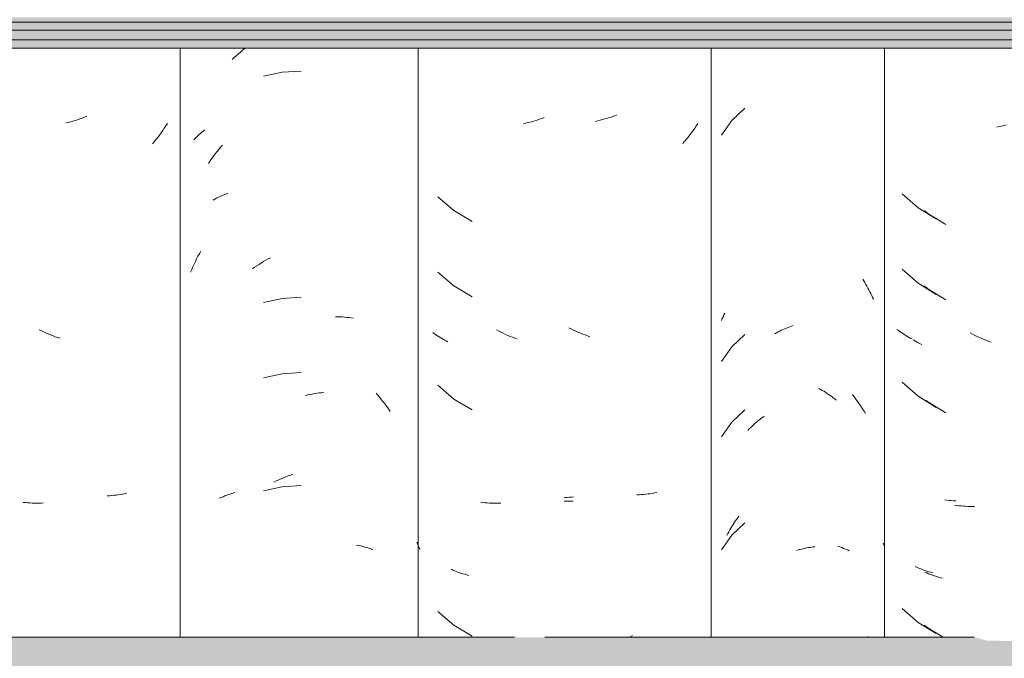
# Model space of a CAD drawing. Header units: metres. Extents: x -28.2 to -1.6, y -1.6 to 5.9.
# Tile 51 of 88: x -16.625 to -16.231, y 3.005 to 3.261. Entities that reach past the tile are written whole.
import ezdxf

# ---------------------------------------------------------------- set-up
doc = ezdxf.new("R2010")
doc.units = ezdxf.units.M
doc.layers.add('A-GLAZ-CWMG', color=7, linetype='Continuous', lineweight=5)
doc.layers.add('A-ROOF', color=7, linetype='Continuous', lineweight=5)

# ---------------------------------------------------------------- blocks, each defined once
blk = doc.blocks.new('FP_103-CASA 4')
at = {"layer": 'A-GLAZ-CWMG', "color": 9, "true_color": 0xc0c0c0}
for p, q in [((-17.35493, 3.19091), (-17.3486, 3.18534)), ((-17.3486, 3.18534), (-17.34143, 3.18088)), ((-17.35493, 3.16077), (-17.3486, 3.1552)), ((-17.3486, 3.1552), (-17.34143, 3.15074)), ((-17.35637, 3.13622), (-17.35698, 3.13669)), ((-17.35574, 3.13577), (-17.35637, 3.13622)), ((-17.3551, 3.13532), (-17.35574, 3.13577)), ((-17.35445, 3.13489), (-17.3551, 3.13532)), ((-17.35378, 3.13447), (-17.35445, 3.13489)), ((-17.3531, 3.13406), (-17.35378, 3.13447)), ((-17.35242, 3.13367), (-17.3531, 3.13406)), ((-17.35172, 3.13328), (-17.35242, 3.13367)), ((-17.351, 3.13291), (-17.35172, 3.13328)), ((-17.35493, 3.11556), (-17.3486, 3.10999)), ((-17.3486, 3.10999), (-17.34143, 3.10553)), ((-17.33712, 3.06844), (-17.33799, 3.06856)), ((-17.33624, 3.06833), (-17.33712, 3.06844)), ((-17.33536, 3.06825), (-17.33624, 3.06833)), ((-17.33447, 3.06818), (-17.33536, 3.06825)), ((-17.33358, 3.06812), (-17.33447, 3.06818)), ((-17.36231, 3.05061), (-17.36261, 3.05129)), ((-17.362, 3.04993), (-17.36231, 3.05061)), ((-17.34903, 3.04155), (-17.34977, 3.04188)), ((-17.34827, 3.04123), (-17.34903, 3.04155)), ((-17.34751, 3.04092), (-17.34827, 3.04123)), ((-17.34674, 3.04063), (-17.34751, 3.04092)), ((-17.34596, 3.04035), (-17.34674, 3.04063)), ((-17.34516, 3.04008), (-17.34596, 3.04035)), ((-17.34436, 3.03983), (-17.34516, 3.04008)), ((-17.34355, 3.03959), (-17.34436, 3.03983)), ((-17.34273, 3.03937), (-17.34355, 3.03959)), ((-17.35493, 3.02513), (-17.3486, 3.01956)), ((-17.3486, 3.01956), (-17.34143, 3.0151))]:
    blk.add_line(p, q, dxfattribs=at)
blk = doc.blocks.new('FP_104-CASA 4')
at = {"layer": 'A-GLAZ-CWMG', "color": 9, "true_color": 0xc0c0c0}
for p, q in [((-17.41785, 3.22515), (-17.42309, 3.22025)), ((-17.42309, 3.22025), (-17.4272, 3.21438)), ((-17.37075, 3.15684), (-17.3703, 3.15614)), ((-17.3703, 3.15614), (-17.36987, 3.15544)), ((-17.36987, 3.15544), (-17.36945, 3.15472)), ((-17.36945, 3.15472), (-17.36904, 3.154)), ((-17.36904, 3.154), (-17.36864, 3.15328)), ((-17.36864, 3.15328), (-17.36825, 3.15254)), ((-17.36825, 3.15254), (-17.36787, 3.1518)), ((-17.36787, 3.1518), (-17.3675, 3.15105)), ((-17.3675, 3.15105), (-17.36714, 3.15029)), ((-17.36714, 3.15029), (-17.36679, 3.14953)), ((-17.36679, 3.14953), (-17.36645, 3.14876)), ((-17.4272, 3.14032), (-17.42689, 3.14106)), ((-17.42689, 3.14106), (-17.42656, 3.14179)), ((-17.42656, 3.14179), (-17.42623, 3.14252)), ((-17.42623, 3.14252), (-17.42589, 3.14324)), ((-17.40257, 3.13667), (-17.40191, 3.13698)), ((-17.40191, 3.13698), (-17.40124, 3.13726)), ((-17.40124, 3.13726), (-17.40058, 3.13754)), ((-17.40058, 3.13754), (-17.39991, 3.1378)), ((-17.39991, 3.1378), (-17.39924, 3.13805)), ((-17.39924, 3.13805), (-17.39857, 3.13829)), ((-17.41785, 3.13472), (-17.42309, 3.12982)), ((-17.40585, 3.13498), (-17.4052, 3.13534)), ((-17.4052, 3.13534), (-17.40454, 3.13569)), ((-17.40454, 3.13569), (-17.40389, 3.13603)), ((-17.40389, 3.13603), (-17.40323, 3.13636)), ((-17.40323, 3.13636), (-17.40257, 3.13667)), ((-17.42309, 3.12982), (-17.4272, 3.12395)), ((-17.38825, 3.11309), (-17.3876, 3.11273)), ((-17.3876, 3.11273), (-17.38696, 3.11235)), ((-17.38696, 3.11235), (-17.38631, 3.11196)), ((-17.38631, 3.11196), (-17.38567, 3.11156)), ((-17.38567, 3.11156), (-17.38504, 3.11115)), ((-17.38504, 3.11115), (-17.38441, 3.11072)), ((-17.38441, 3.11072), (-17.38378, 3.11029)), ((-17.38378, 3.11029), (-17.38316, 3.10984)), ((-17.38316, 3.10984), (-17.38255, 3.10938)), ((-17.38255, 3.10938), (-17.38194, 3.10891)), ((-17.38194, 3.10891), (-17.38133, 3.10842)), ((-17.41785, 3.10458), (-17.42309, 3.09967)), ((-17.41143, 3.10108), (-17.41081, 3.10155)), ((-17.41081, 3.10155), (-17.4102, 3.10201)), ((-17.42309, 3.09967), (-17.4272, 3.09381)), ((-17.41554, 3.09746), (-17.41497, 3.09801)), ((-17.41497, 3.09801), (-17.41439, 3.09855)), ((-17.41439, 3.09855), (-17.41381, 3.09908)), ((-17.41381, 3.09908), (-17.41322, 3.0996)), ((-17.41322, 3.0996), (-17.41263, 3.1001)), ((-17.41263, 3.1001), (-17.41203, 3.10059)), ((-17.41203, 3.10059), (-17.41143, 3.10108)), ((-17.41665, 3.09633), (-17.4161, 3.0969)), ((-17.4161, 3.0969), (-17.41554, 3.09746)), ((-17.41785, 3.05936), (-17.42309, 3.05446)), ((-17.42304, 3.05796), (-17.4226, 3.05865)), ((-17.4226, 3.05865), (-17.42214, 3.05934)), ((-17.42214, 3.05934), (-17.42168, 3.06001)), ((-17.42168, 3.06001), (-17.42121, 3.06068)), ((-17.42121, 3.06068), (-17.42073, 3.06134)), ((-17.42073, 3.06134), (-17.42024, 3.06199)), ((-17.42309, 3.05446), (-17.4272, 3.04859)), ((-17.42511, 3.05436), (-17.42471, 3.0551)), ((-17.42471, 3.0551), (-17.42431, 3.05582)), ((-17.42431, 3.05582), (-17.4239, 3.05654)), ((-17.4239, 3.05654), (-17.42347, 3.05725)), ((-17.42347, 3.05725), (-17.42304, 3.05796)), ((-17.39718, 3.04832), (-17.3965, 3.04852)), ((-17.3965, 3.04852), (-17.39583, 3.0487)), ((-17.39583, 3.0487), (-17.39516, 3.04887)), ((-17.39516, 3.04887), (-17.39449, 3.04903)), ((-17.39449, 3.04903), (-17.39382, 3.04918)), ((-17.39382, 3.04918), (-17.39315, 3.04931)), ((-17.39315, 3.04931), (-17.39249, 3.04944)), ((-17.39249, 3.04944), (-17.39182, 3.04954)), ((-17.39182, 3.04954), (-17.39116, 3.04964)), ((-17.39116, 3.04964), (-17.3905, 3.04972)), ((-17.3905, 3.04972), (-17.38984, 3.0498)), ((-17.36886, 3.01393), (-17.36845, 3.01358))]:
    blk.add_line(p, q, dxfattribs=at)
blk = doc.blocks.new('FP_105-CASA 4')
at = {"layer": 'A-GLAZ-CWMG', "color": 9, "true_color": 0xc0c0c0}
for p, q in [((-17.4766, 3.22015), (-17.47754, 3.21993)), ((-17.47565, 3.22037), (-17.4766, 3.22015)), ((-17.47471, 3.22062), (-17.47565, 3.22037)), ((-17.47377, 3.22088), (-17.47471, 3.22062)), ((-17.47283, 3.22116), (-17.47377, 3.22088)), ((-17.47189, 3.22146), (-17.47283, 3.22116)), ((-17.47095, 3.22178), (-17.47189, 3.22146)), ((-17.47001, 3.22211), (-17.47095, 3.22178)), ((-17.46908, 3.22246), (-17.47001, 3.22211)), ((-17.43857, 3.21627), (-17.43923, 3.21537)), ((-17.43792, 3.21719), (-17.43857, 3.21627)), ((-17.43728, 3.21812), (-17.43792, 3.21719)), ((-17.43666, 3.21905), (-17.43728, 3.21812)), ((-17.44199, 3.21188), (-17.44271, 3.21104)), ((-17.44128, 3.21273), (-17.44199, 3.21188)), ((-17.44058, 3.2136), (-17.44128, 3.21273)), ((-17.4399, 3.21448), (-17.44058, 3.2136)), ((-17.43923, 3.21537), (-17.4399, 3.21448)), ((-17.48729, 3.13689), (-17.48821, 3.13735)), ((-17.48637, 3.13645), (-17.48729, 3.13689)), ((-17.48545, 3.13602), (-17.48637, 3.13645)), ((-17.48453, 3.13561), (-17.48545, 3.13602)), ((-17.4836, 3.13522), (-17.48453, 3.13561)), ((-17.48267, 3.13484), (-17.4836, 3.13522)), ((-17.48173, 3.13449), (-17.48267, 3.13484)), ((-17.48079, 3.13414), (-17.48173, 3.13449)), ((-17.47986, 3.13382), (-17.48079, 3.13414)), ((-17.46011, 3.07063), (-17.46101, 3.07059)), ((-17.45921, 3.07068), (-17.46011, 3.07063)), ((-17.45832, 3.07074), (-17.45921, 3.07068)), ((-17.45743, 3.07082), (-17.45832, 3.07074)), ((-17.45656, 3.07092), (-17.45743, 3.07082)), ((-17.45568, 3.07103), (-17.45656, 3.07092)), ((-17.45482, 3.07116), (-17.45568, 3.07103)), ((-17.45396, 3.0713), (-17.45482, 3.07116)), ((-17.45311, 3.07146), (-17.45396, 3.0713)), ((-17.48918, 3.068), (-17.49008, 3.06801)), ((-17.48827, 3.068), (-17.48918, 3.068)), ((-17.48735, 3.06802), (-17.48827, 3.068)), ((-17.48643, 3.06805), (-17.48735, 3.06802)), ((-17.4628, 3.01426), (-17.46372, 3.0138))]:
    blk.add_line(p, q, dxfattribs=at)
blk = doc.blocks.new('Rectangular Mullion - Telha Fibrocimento - Ondulada-V99-CASA 4')
at = {"layer": 'A-GLAZ-CWMG'}
for p, q in [((-17.43132, 3.0136), (-17.43132, 3.24922)), ((-17.3621, 3.0136), (-17.3621, 3.24922))]:
    blk.add_line(p, q, dxfattribs=at)
for name in ['FP_105-CASA 4', 'FP_104-CASA 4', 'FP_103-CASA 4']:
    blk.add_blockref(name, (0, 0), dxfattribs=at)
blk = doc.blocks.new('FP_114-CASA 4')
at = {"layer": 'A-GLAZ-CWMG', "color": 9, "true_color": 0xc0c0c0}
for p, q in [((-17.62033, 3.24693), (-17.61949, 3.24765)), ((-17.61949, 3.24765), (-17.61865, 3.24836)), ((-17.61865, 3.24836), (-17.61779, 3.24906)), ((-17.62279, 3.24465), (-17.62198, 3.24542)), ((-17.62198, 3.24542), (-17.62116, 3.24618)), ((-17.62116, 3.24618), (-17.62033, 3.24693)), ((-17.60286, 3.23956), (-17.61033, 3.23794)), ((-17.59523, 3.24002), (-17.60286, 3.23956)), ((-17.63546, 3.2151), (-17.63488, 3.21558)), ((-17.63488, 3.21558), (-17.63428, 3.21605)), ((-17.63428, 3.21605), (-17.63367, 3.21651)), ((-17.63815, 3.21253), (-17.63764, 3.21307)), ((-17.63764, 3.21307), (-17.63712, 3.21359)), ((-17.63712, 3.21359), (-17.63658, 3.2141)), ((-17.63658, 3.2141), (-17.63603, 3.21461)), ((-17.63603, 3.21461), (-17.63546, 3.2151)), ((-17.62957, 3.20688), (-17.62887, 3.20778)), ((-17.62887, 3.20778), (-17.62815, 3.20867)), ((-17.62815, 3.20867), (-17.62741, 3.20955)), ((-17.62741, 3.20955), (-17.62667, 3.21042)), ((-17.63228, 3.20312), (-17.63162, 3.20408)), ((-17.63162, 3.20408), (-17.63095, 3.20503)), ((-17.63095, 3.20503), (-17.63027, 3.20596)), ((-17.63027, 3.20596), (-17.62957, 3.20688)), ((-17.63041, 3.18847), (-17.62972, 3.18885)), ((-17.62972, 3.18885), (-17.62901, 3.18922)), ((-17.62901, 3.18922), (-17.62829, 3.18958)), ((-17.62829, 3.18958), (-17.62756, 3.18992)), ((-17.62756, 3.18992), (-17.62682, 3.19025)), ((-17.62682, 3.19025), (-17.62607, 3.19056)), ((-17.62607, 3.19056), (-17.6253, 3.19086)), ((-17.6253, 3.19086), (-17.62453, 3.19115)), ((-17.63752, 3.16389), (-17.637, 3.16494)), ((-17.637, 3.16494), (-17.63646, 3.16598)), ((-17.63646, 3.16598), (-17.63591, 3.167)), ((-17.63591, 3.167), (-17.63535, 3.16802)), ((-17.6093, 3.16439), (-17.60838, 3.1649)), ((-17.60838, 3.1649), (-17.60745, 3.1654)), ((-17.63944, 3.1596), (-17.63898, 3.16069)), ((-17.63898, 3.16069), (-17.63851, 3.16176)), ((-17.63851, 3.16176), (-17.63802, 3.16283)), ((-17.63802, 3.16283), (-17.63752, 3.16389)), ((-17.61473, 3.16094), (-17.61384, 3.16155)), ((-17.61384, 3.16155), (-17.61295, 3.16216)), ((-17.61295, 3.16216), (-17.61204, 3.16274)), ((-17.61204, 3.16274), (-17.61114, 3.16331)), ((-17.61114, 3.16331), (-17.61022, 3.16386)), ((-17.61022, 3.16386), (-17.6093, 3.16439)), ((-17.60286, 3.14914), (-17.61033, 3.14752)), ((-17.59523, 3.1496), (-17.60286, 3.14914)), ((-17.58147, 3.1418), (-17.58056, 3.14178)), ((-17.58056, 3.14178), (-17.57966, 3.14174)), ((-17.57966, 3.14174), (-17.57876, 3.14169)), ((-17.57876, 3.14169), (-17.57787, 3.14162)), ((-17.57787, 3.14162), (-17.57698, 3.14153)), ((-17.57698, 3.14153), (-17.5761, 3.14143)), ((-17.5761, 3.14143), (-17.57523, 3.1413)), ((-17.57523, 3.1413), (-17.57437, 3.14117)), ((-17.60286, 3.11899), (-17.61033, 3.11737)), ((-17.59523, 3.11945), (-17.60286, 3.11899)), ((-17.59368, 3.11028), (-17.59273, 3.1105)), ((-17.59273, 3.1105), (-17.59177, 3.11069)), ((-17.59177, 3.11069), (-17.59082, 3.11087)), ((-17.59082, 3.11087), (-17.58987, 3.11103)), ((-17.58987, 3.11103), (-17.58892, 3.11117)), ((-17.58892, 3.11117), (-17.58798, 3.1113)), ((-17.58798, 3.1113), (-17.58704, 3.1114)), ((-17.58704, 3.1114), (-17.5861, 3.11149)), ((-17.56527, 3.11125), (-17.56453, 3.11039)), ((-17.56453, 3.11039), (-17.5638, 3.10951)), ((-17.5638, 3.10951), (-17.56309, 3.10861)), ((-17.56309, 3.10861), (-17.56238, 3.1077)), ((-17.56238, 3.1077), (-17.56169, 3.10678)), ((-17.56169, 3.10678), (-17.56101, 3.10585)), ((-17.56101, 3.10585), (-17.56034, 3.1049)), ((-17.56034, 3.1049), (-17.55969, 3.10394)), ((-17.60132, 3.07777), (-17.60036, 3.07813)), ((-17.60036, 3.07813), (-17.59941, 3.07847)), ((-17.59941, 3.07847), (-17.59846, 3.0788)), ((-17.60604, 3.07569), (-17.6051, 3.07614)), ((-17.6051, 3.07614), (-17.60416, 3.07657)), ((-17.60416, 3.07657), (-17.60321, 3.07699)), ((-17.60321, 3.07699), (-17.60227, 3.07739)), ((-17.59523, 3.07424), (-17.60286, 3.07378)), ((-17.60227, 3.07739), (-17.60132, 3.07777)), ((-17.62646, 3.06983), (-17.6257, 3.07014)), ((-17.6257, 3.07014), (-17.62493, 3.07043)), ((-17.62493, 3.07043), (-17.62415, 3.07071)), ((-17.62415, 3.07071), (-17.62336, 3.07097)), ((-17.62336, 3.07097), (-17.62256, 3.07121)), ((-17.62256, 3.07121), (-17.62174, 3.07145)), ((-17.60286, 3.07378), (-17.61033, 3.07216)), ((-17.62794, 3.06917), (-17.62721, 3.06951)), ((-17.62721, 3.06951), (-17.62646, 3.06983)), ((-17.57308, 3.0505), (-17.57224, 3.05032)), ((-17.57224, 3.05032), (-17.5714, 3.05012)), ((-17.5714, 3.05012), (-17.57058, 3.04991)), ((-17.57058, 3.04991), (-17.56976, 3.04968)), ((-17.56976, 3.04968), (-17.56896, 3.04944)), ((-17.56896, 3.04944), (-17.56817, 3.04918)), ((-17.56817, 3.04918), (-17.56738, 3.04891)), ((-17.56738, 3.04891), (-17.56661, 3.04862))]:
    blk.add_line(p, q, dxfattribs=at)
blk = doc.blocks.new('FP_115-CASA 4')
at = {"layer": 'A-GLAZ-CWMG', "color": 9, "true_color": 0xc0c0c0}
for p, q in [((-17.68835, 3.21953), (-17.68929, 3.21931)), ((-17.68741, 3.21977), (-17.68835, 3.21953)), ((-17.68647, 3.22003), (-17.68741, 3.21977)), ((-17.68552, 3.22031), (-17.68647, 3.22003)), ((-17.68458, 3.2206), (-17.68552, 3.22031)), ((-17.68364, 3.22091), (-17.68458, 3.2206)), ((-17.68271, 3.22123), (-17.68364, 3.22091)), ((-17.68177, 3.22158), (-17.68271, 3.22123)), ((-17.68084, 3.22194), (-17.68177, 3.22158)), ((-17.65058, 3.21623), (-17.65123, 3.21532)), ((-17.64995, 3.21716), (-17.65058, 3.21623)), ((-17.64932, 3.2181), (-17.64995, 3.21716)), ((-17.64871, 3.21905), (-17.64932, 3.2181)), ((-17.65394, 3.21177), (-17.65465, 3.21092)), ((-17.65325, 3.21264), (-17.65394, 3.21177)), ((-17.65256, 3.21352), (-17.65325, 3.21264)), ((-17.65189, 3.21441), (-17.65256, 3.21352)), ((-17.65123, 3.21532), (-17.65189, 3.21441)), ((-17.69906, 3.13617), (-17.69998, 3.13662)), ((-17.69814, 3.13573), (-17.69906, 3.13617)), ((-17.69722, 3.13532), (-17.69814, 3.13573)), ((-17.69629, 3.13492), (-17.69722, 3.13532)), ((-17.69536, 3.13453), (-17.69629, 3.13492)), ((-17.69442, 3.13417), (-17.69536, 3.13453)), ((-17.69349, 3.13382), (-17.69442, 3.13417)), ((-17.69255, 3.13348), (-17.69349, 3.13382)), ((-17.69161, 3.13317), (-17.69255, 3.13348)), ((-17.67189, 3.07023), (-17.67279, 3.07018)), ((-17.671, 3.07029), (-17.67189, 3.07023)), ((-17.67011, 3.07037), (-17.671, 3.07029)), ((-17.66923, 3.07046), (-17.67011, 3.07037)), ((-17.66836, 3.07057), (-17.66923, 3.07046)), ((-17.66749, 3.0707), (-17.66836, 3.07057)), ((-17.66664, 3.07084), (-17.66749, 3.0707)), ((-17.66578, 3.071), (-17.66664, 3.07084)), ((-17.66494, 3.07117), (-17.66578, 3.071)), ((-17.70544, 3.06745), (-17.70633, 3.06754)), ((-17.70456, 3.06738), (-17.70544, 3.06745)), ((-17.70366, 3.06732), (-17.70456, 3.06738)), ((-17.70276, 3.06728), (-17.70366, 3.06732)), ((-17.70186, 3.06726), (-17.70276, 3.06728)), ((-17.70095, 3.06725), (-17.70186, 3.06726)), ((-17.70004, 3.06726), (-17.70095, 3.06725)), ((-17.69912, 3.06729), (-17.70004, 3.06726)), ((-17.6982, 3.06733), (-17.69912, 3.06729))]:
    blk.add_line(p, q, dxfattribs=at)
blk = doc.blocks.new('FP_124-CASA 4')
at = {"layer": 'A-GLAZ-CWMG', "color": 9, "true_color": 0xc0c0c0}
for p, q in [((-17.31619, 3.21786), (-17.31713, 3.21766)), ((-17.31525, 3.21807), (-17.31619, 3.21786)), ((-17.31431, 3.21829), (-17.31525, 3.21807)), ((-17.31337, 3.21854), (-17.31431, 3.21829)), ((-17.34601, 3.18423), (-17.34472, 3.18311)), ((-17.34472, 3.18311), (-17.33752, 3.1787)), ((-17.34601, 3.15409), (-17.34472, 3.15297)), ((-17.34472, 3.15297), (-17.33752, 3.14856)), ((-17.32686, 3.13481), (-17.32777, 3.13529)), ((-17.32595, 3.13435), (-17.32686, 3.13481)), ((-17.32503, 3.13391), (-17.32595, 3.13435)), ((-17.32411, 3.13348), (-17.32503, 3.13391)), ((-17.32318, 3.13307), (-17.32411, 3.13348)), ((-17.32225, 3.13267), (-17.32318, 3.13307)), ((-17.34993, 3.1322), (-17.3506, 3.13261)), ((-17.34925, 3.13179), (-17.34993, 3.1322)), ((-17.34855, 3.1314), (-17.34925, 3.13179)), ((-17.34785, 3.13102), (-17.34855, 3.1314)), ((-17.34713, 3.13066), (-17.34785, 3.13102)), ((-17.32132, 3.1323), (-17.32225, 3.13267)), ((-17.32039, 3.13194), (-17.32132, 3.1323)), ((-17.31945, 3.13159), (-17.32039, 3.13194)), ((-17.34556, 3.10848), (-17.34472, 3.10775)), ((-17.34472, 3.10775), (-17.33752, 3.10334)), ((-17.33319, 3.06628), (-17.33406, 3.0664)), ((-17.33231, 3.06618), (-17.33319, 3.06628)), ((-17.33142, 3.0661), (-17.33231, 3.06618)), ((-17.33053, 3.06604), (-17.33142, 3.0661)), ((-17.32964, 3.06599), (-17.33053, 3.06604)), ((-17.32874, 3.06595), (-17.32964, 3.06599)), ((-17.32783, 3.06594), (-17.32874, 3.06595)), ((-17.32692, 3.06594), (-17.32783, 3.06594)), ((-17.32601, 3.06595), (-17.32692, 3.06594)), ((-17.34514, 3.03931), (-17.34589, 3.03964)), ((-17.34439, 3.03899), (-17.34514, 3.03931)), ((-17.34362, 3.03869), (-17.34439, 3.03899)), ((-17.34284, 3.0384), (-17.34362, 3.03869)), ((-17.34206, 3.03813), (-17.34284, 3.0384)), ((-17.34126, 3.03787), (-17.34206, 3.03813)), ((-17.34046, 3.03763), (-17.34126, 3.03787)), ((-17.33964, 3.0374), (-17.34046, 3.03763)), ((-17.33882, 3.03718), (-17.33964, 3.0374)), ((-17.34601, 3.01845), (-17.34472, 3.01733)), ((-17.34472, 3.01733), (-17.33863, 3.0136))]:
    blk.add_line(p, q, dxfattribs=at)
blk = doc.blocks.new('FP_125-CASA 4')
at = {"layer": 'A-GLAZ-CWMG', "color": 9, "true_color": 0xc0c0c0}
for p, q in [((-17.37486, 3.11071), (-17.37416, 3.10979)), ((-17.37416, 3.10979), (-17.37347, 3.10886)), ((-17.37347, 3.10886), (-17.37279, 3.10792)), ((-17.37279, 3.10792), (-17.37213, 3.10697)), ((-17.37213, 3.10697), (-17.37147, 3.106)), ((-17.37147, 3.106), (-17.37084, 3.10502)), ((-17.37084, 3.10502), (-17.37021, 3.10403)), ((-17.37021, 3.10403), (-17.3696, 3.10303)), ((-17.38071, 3.05001), (-17.37992, 3.04974)), ((-17.37992, 3.04974), (-17.37914, 3.04945)), ((-17.37914, 3.04945), (-17.37837, 3.04915)), ((-17.37837, 3.04915), (-17.37761, 3.04884)), ((-17.37761, 3.04884), (-17.37686, 3.04851)), ((-17.37686, 3.04851), (-17.37613, 3.04817))]:
    blk.add_line(p, q, dxfattribs=at)
blk = doc.blocks.new('FP_126-CASA 4')
at = {"layer": 'A-GLAZ-CWMG', "color": 9, "true_color": 0xc0c0c0}
for p, q in [((-17.50368, 3.21965), (-17.50462, 3.21941)), ((-17.50273, 3.2199), (-17.50368, 3.21965)), ((-17.50179, 3.22017), (-17.50273, 3.2199)), ((-17.50085, 3.22046), (-17.50179, 3.22017)), ((-17.49991, 3.22077), (-17.50085, 3.22046)), ((-17.49897, 3.22109), (-17.49991, 3.22077)), ((-17.49804, 3.22143), (-17.49897, 3.22109)), ((-17.50556, 3.21919), (-17.5065, 3.21899)), ((-17.50462, 3.21941), (-17.50556, 3.21919)), ((-17.54053, 3.18974), (-17.53415, 3.18424)), ((-17.53415, 3.18424), (-17.52692, 3.17987)), ((-17.54053, 3.1596), (-17.53415, 3.1541)), ((-17.53415, 3.1541), (-17.52692, 3.14973)), ((-17.54199, 3.13504), (-17.54261, 3.1355)), ((-17.54136, 3.13459), (-17.54199, 3.13504)), ((-17.54071, 3.13415), (-17.54136, 3.13459)), ((-17.54005, 3.13372), (-17.54071, 3.13415)), ((-17.53938, 3.13331), (-17.54005, 3.13372)), ((-17.53869, 3.13291), (-17.53938, 3.13331)), ((-17.51624, 3.13605), (-17.51716, 3.13653)), ((-17.51533, 3.1356), (-17.51624, 3.13605)), ((-17.51441, 3.13516), (-17.51533, 3.1356)), ((-17.51348, 3.13474), (-17.51441, 3.13516)), ((-17.51256, 3.13434), (-17.51348, 3.13474)), ((-17.51162, 3.13395), (-17.51256, 3.13434)), ((-17.51069, 3.13358), (-17.51162, 3.13395)), ((-17.50976, 3.13323), (-17.51069, 3.13358)), ((-17.50882, 3.13289), (-17.50976, 3.13323)), ((-17.538, 3.13252), (-17.53869, 3.13291)), ((-17.53729, 3.13215), (-17.538, 3.13252)), ((-17.53657, 3.13178), (-17.53729, 3.13215)), ((-17.54053, 3.11439), (-17.53415, 3.10889)), ((-17.53415, 3.10889), (-17.52692, 3.10451)), ((-17.52258, 3.06748), (-17.52346, 3.06759)), ((-17.5217, 3.06738), (-17.52258, 3.06748)), ((-17.52082, 3.06731), (-17.5217, 3.06738)), ((-17.51992, 3.06725), (-17.52082, 3.06731)), ((-17.51903, 3.06721), (-17.51992, 3.06725)), ((-17.51812, 3.06718), (-17.51903, 3.06721)), ((-17.51721, 3.06717), (-17.51812, 3.06718)), ((-17.5163, 3.06718), (-17.51721, 3.06717)), ((-17.51539, 3.0672), (-17.5163, 3.06718)), ((-17.48905, 3.06954), (-17.48995, 3.06951)), ((-17.48815, 3.06958), (-17.48905, 3.06954)), ((-17.48726, 3.06964), (-17.48815, 3.06958)), ((-17.48637, 3.06972), (-17.48726, 3.06964)), ((-17.54859, 3.05067), (-17.54902, 3.05167)), ((-17.54816, 3.04967), (-17.54859, 3.05067)), ((-17.54771, 3.04869), (-17.54816, 3.04967)), ((-17.53458, 3.04044), (-17.53532, 3.04077)), ((-17.53382, 3.04013), (-17.53458, 3.04044)), ((-17.53305, 3.03983), (-17.53382, 3.04013)), ((-17.53227, 3.03955), (-17.53305, 3.03983)), ((-17.53148, 3.03928), (-17.53227, 3.03955)), ((-17.53068, 3.03902), (-17.53148, 3.03928)), ((-17.52987, 3.03878), (-17.53068, 3.03902)), ((-17.52906, 3.03855), (-17.52987, 3.03878)), ((-17.52823, 3.03834), (-17.52906, 3.03855)), ((-17.54053, 3.02396), (-17.53415, 3.01846)), ((-17.53415, 3.01846), (-17.52692, 3.01408))]:
    blk.add_line(p, q, dxfattribs=at)
blk = doc.blocks.new('Rectangular Mullion - Telha Fibrocimento - Ondulada-V113-CASA 4')
at = {"layer": 'A-GLAZ-CWMG'}
for p, q in [((-17.64357, 3.0136), (-17.64357, 3.24922)), ((-17.5485, 3.24922), (-17.5485, 3.0136))]:
    blk.add_line(p, q, dxfattribs=at)
for name in ['FP_125-CASA 4', 'FP_114-CASA 4', 'FP_115-CASA 4', 'FP_126-CASA 4', 'FP_124-CASA 4']:
    blk.add_blockref(name, (0, 0), dxfattribs=at)
blk = doc.blocks.new('LONGARINA_STEEL_FRAME - LONGARINA_STEEL_FRAME-1917798-CASA 4')
at = {"layer": 'A-ROOF', "true_color": 0x9fa09c}
h = blk.add_hatch(color=253, dxfattribs=at)
h.paths.add_polyline_path([(-18.04504, 3.2596), (-16.79254, 3.2596), (-16.79254, 3.26158), (-18.04504, 3.26158)])
h.paths.add_polyline_path([(-15.50504, 3.2596), (-15.50504, 3.26158), (-16.75754, 3.26158), (-16.75754, 3.2596), (-15.64125, 3.2596)])
h = blk.add_hatch(color=253, dxfattribs=at)
h.paths.add_polyline_path([(-16.89722, 3.25634), (-16.79254, 3.25634), (-16.79254, 3.2596), (-18.04504, 3.2596), (-18.04504, 3.25634), (-16.94792, 3.25634)])
h.paths.add_polyline_path([(-15.65174, 3.25634), (-15.50504, 3.25634), (-15.50504, 3.2596), (-16.75754, 3.2596), (-16.75754, 3.25634), (-15.80479, 3.25634)])
h = blk.add_hatch(color=253, dxfattribs=at)
h.paths.add_polyline_path([(-15.64336, 3.25248), (-15.50504, 3.25248), (-15.50504, 3.25634), (-16.75754, 3.25634), (-16.75754, 3.25248), (-15.64351, 3.25248)])
h.paths.add_polyline_path([(-18.03698, 3.25248), (-16.79254, 3.25248), (-16.79254, 3.25634), (-18.04504, 3.25634), (-18.04504, 3.25248)])
h = blk.add_hatch(color=253, dxfattribs=at)
h.paths.add_polyline_path([(-15.65174, 3.24922), (-15.50504, 3.24922), (-15.50504, 3.25248), (-16.75754, 3.25248), (-16.75754, 3.24922), (-15.65646, 3.24922)])
h.paths.add_polyline_path([(-18.04504, 3.24922), (-16.79254, 3.24922), (-16.79302, 3.25248), (-18.04504, 3.25248)])
h = blk.add_hatch(color=253, dxfattribs=at)
h.paths.add_polyline_path([(-15.50504, 2.99678), (-15.50504, 3.0136), (-15.64307, 3.0136), (-15.65174, 3.01209), (-15.66207, 3.01225), (-15.66724, 3.0136), (-16.19607, 3.0136), (-16.20276, 3.01206), (-16.21507, 3.01225), (-16.22024, 3.0136), (-16.74907, 3.0136), (-16.75754, 3.01165), (-16.75754, 2.99678), (-15.63984, 2.99678)])
h.paths.add_polyline_path([(-18.04504, 2.99678), (-16.79254, 2.99678), (-16.79254, 3.0136), (-17.30207, 3.0136), (-17.30876, 3.01206), (-17.32107, 3.01225), (-17.32624, 3.0136), (-18.04504, 3.0136), (-18.04504, 3.00014)])
at = {"layer": 'A-ROOF'}
for p, q in [((-16.79254, 3.2596), (-18.04504, 3.2596)), ((-16.79254, 3.25634), (-18.04504, 3.25634)), ((-16.79254, 3.25248), (-18.04504, 3.25248)), ((-16.79254, 3.24922), (-18.04504, 3.24922)), ((-17.50994, 3.0136), (-18.04504, 3.0136)), ((-17.32624, 3.0136), (-17.49782, 3.0136))]:
    blk.add_line(p, q, dxfattribs=at)

msp = doc.modelspace()

# ---------------------------------------------------------------- block references
at = {"layer": 'A-GLAZ-CWMG'}
for name in ['Rectangular Mullion - Telha Fibrocimento - Ondulada-V113-CASA 4', 'Rectangular Mullion - Telha Fibrocimento - Ondulada-V99-CASA 4']:
    msp.add_blockref(name, (1.08322, 0), dxfattribs=at)
at = {"layer": 'A-ROOF'}
msp.add_blockref('LONGARINA_STEEL_FRAME - LONGARINA_STEEL_FRAME-1917798-CASA 4', (1.08322, 0), dxfattribs=at)

doc.saveas('drawing.dxf')
